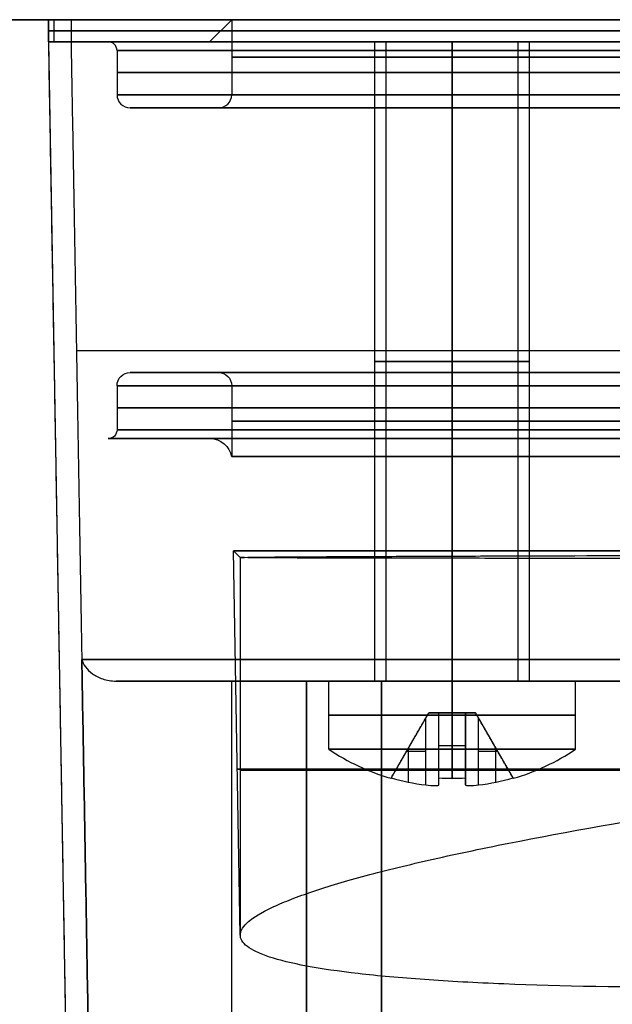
# Model space of a CAD drawing. Header units: millimetres. Extents: x -66 to 114, y 79 to 395.
# Tile 6 of 239: x -41 to -27, y 95 to 117. Entities that reach past the tile are written whole.
import ezdxf

# ---------------------------------------------------------------- set-up
doc = ezdxf.new("R2010")
doc.units = ezdxf.units.MM
doc.layers.add('Layer 01', color=18, linetype='Continuous', true_color=0x000000)

# ---------------------------------------------------------------- blocks, each defined once
blk = doc.blocks.new('Block 01')
at = {"layer": 'Layer 01'}
for p, q in [((-65.05, 116.973, -0.57), (-40.207, 116.973, -0.57)), ((-40.207, 116.973, -0.05), (-40.207, 116.473, -0.05)), ((-36.05, 116.973, -0.05), (-36.55, 116.473, -0.05)), ((-36.05, 116.973, -0.05), (-36.05, 115.273, -0.05)), ((-40.207, 116.723, -12.05), (-40.207, 116.723, 11.95)), ((-40.207, 116.473, -0.05), (-39.609, 82.232, -0.05)), ((-38.85, 116.473, -0.05), (-36.55, 116.473, -0.05)), ((-32.8, 116.473, 30.95), (-32.55, 116.473, 30.95)), ((-32.8, 101.973, 30.95), (-32.8, 116.473, 30.95)), ((-32.8, 116.473, -31.05), (-32.55, 116.473, -31.05)), ((-32.8, 101.973, -31.05), (-32.8, 116.473, -31.05)), ((-32.55, 101.973, 30.95), (-32.55, 116.473, 30.95)), ((-32.55, 101.973, -31.05), (-32.55, 116.473, -31.05)), ((-31.05, 116.473, 32.7), (-31.05, 116.473, 32.45)), ((-31.05, 116.473, 29.45), (-31.05, 116.473, 29.2)), ((-31.05, 116.473, -29.3), (-31.05, 116.473, -29.55)), ((-31.05, 116.473, -32.55), (-31.05, 116.473, -32.8)), ((-29.55, 101.973, 30.95), (-29.55, 116.473, 30.95)), ((-29.55, 116.473, 30.95), (-29.3, 116.473, 30.95)), ((-29.55, 101.973, -31.05), (-29.55, 116.473, -31.05)), ((-29.55, 116.473, -31.05), (-29.3, 116.473, -31.05)), ((-29.3, 101.973, 30.95), (-29.3, 116.473, 30.95)), ((-29.3, 101.973, -31.05), (-29.3, 116.473, -31.05)), ((-38.65, 116.273, -0.05), (-38.65, 115.273, -0.05)), ((-36.35, 114.973, -0.05), (-38.35, 114.973, -0.05)), ((-36.35, 108.973, -0.05), (-38.35, 108.973, -0.05)), ((-38.65, 108.673, -0.05), (-38.65, 107.673, -0.05)), ((-36.05, 108.673, -0.05), (-36.05, 107.065, -0.05)), ((-38.85, 107.473, -0.05), (-36.542, 107.473, -0.05)), ((-35.854, 96.21, -0.05), (-36.006, 104.929, -0.05)), ((-35.854, 104.777, -0.05), (-36.006, 104.929, -0.05)), ((-35.854, 104.777), (-35.854, 96.214)), ((-33.702, 101.973, 31.847), (-35.689, 101.973, 31.847)), ((-35.689, 101.973, -31.947), (-33.702, 101.973, -31.947)), ((-34.35, 101.973, 26.354), (-34.35, 82.465, 26.013)), ((-34.35, 82.465, -26.113), (-34.35, 101.973, -26.454)), ((-33.85, 100.431, -31.05), (-33.85, 101.973, -31.05)), ((-33.85, 100.431, 30.95), (-33.85, 101.973, 30.95)), ((-32.55, 101.973, 30.95), (-32.8, 101.973, 30.95)), ((-32.55, 101.973, -31.05), (-32.8, 101.973, -31.05)), ((-31.947, 101.973, 35.589), (-31.947, 101.973, 33.602)), ((-31.947, 101.973, 28.298), (-31.947, 101.973, 26.394)), ((-31.947, 101.973, -26.494), (-31.947, 101.973, -28.398)), ((-31.947, 101.973, -33.702), (-31.947, 101.973, -35.689)), ((-31.05, 101.973, 32.7), (-31.05, 101.973, 32.45)), ((-31.05, 101.973, 29.45), (-31.05, 101.973, 29.2)), ((-31.05, 101.973, -29.3), (-31.05, 101.973, -29.55)), ((-31.05, 101.973, -32.55), (-31.05, 101.973, -32.8)), ((-29.3, 101.973, 30.95), (-29.55, 101.973, 30.95)), ((-29.3, 101.973, -31.05), (-29.55, 101.973, -31.05)), ((-26.494, 101.973, 31.847), (-28.398, 101.973, 31.847)), ((-28.398, 101.973, -31.947), (-26.494, 101.973, -31.947)), ((-28.25, 100.431, 30.95), (-28.25, 101.973, 30.95)), ((-28.25, 100.431, -31.05), (-28.25, 101.973, -31.05)), ((-32.437, 99.769, 30.95), (-31.58, 101.253, 30.95)), ((-32.437, 99.769, -31.05), (-31.58, 101.253, -31.05)), ((-30.52, 101.253, 30.95), (-31.58, 101.253, 30.95)), ((-30.52, 101.253, -31.05), (-31.58, 101.253, -31.05)), ((-31.05, 101.253, 31.48), (-31.05, 101.253, 30.42)), ((-31.05, 101.253, -30.52), (-31.05, 101.253, -31.58)), ((-31.05, 101.253, 31.48), (-31.05, 99.769, 32.337)), ((-31.05, 99.769, 29.563), (-31.05, 101.253, 30.42)), ((-31.05, 101.253, -30.52), (-31.05, 99.769, -29.663)), ((-31.05, 99.769, -32.437), (-31.05, 101.253, -31.58)), ((-30.52, 101.253, 30.95), (-29.663, 99.769, 30.95)), ((-30.52, 101.253, -31.05), (-29.663, 99.769, -31.05)), ((-32.008, 100.511, 30.65), (-32.008, 100.511, 31.25)), ((-32.008, 100.511, -31.35), (-32.008, 100.511, -30.75)), ((-30.75, 100.507, 31.911), (-31.35, 100.507, 31.911)), ((-30.75, 100.507, 29.989), (-31.35, 100.507, 29.989)), ((-30.75, 100.507, -30.089), (-31.35, 100.507, -30.089)), ((-30.75, 100.507, -32.011), (-31.35, 100.507, -32.011)), ((-30.092, 100.511, 30.65), (-30.092, 100.511, 31.25)), ((-30.092, 100.511, -31.35), (-30.092, 100.511, -30.75)), ((-31.65, 100.375, 31.25), (-32.087, 100.375, 31.25)), ((-31.65, 100.375, 30.65), (-32.087, 100.375, 30.65)), ((-31.65, 100.375, -30.75), (-32.087, 100.375, -30.75)), ((-31.65, 100.375, -31.35), (-32.087, 100.375, -31.35)), ((-32.041, 99.682, 31.25), (-32.041, 100.455, 31.25)), ((-32.041, 99.682, 30.65), (-32.041, 100.455, 30.65)), ((-32.041, 99.682, -30.75), (-32.041, 100.455, -30.75)), ((-32.041, 99.682, -31.35), (-32.041, 100.455, -31.35)), ((-31.35, 99.682, 31.941), (-31.35, 100.455, 31.941)), ((-31.35, 99.682, 29.959), (-31.35, 100.455, 29.959)), ((-31.35, 99.682, -30.059), (-31.35, 100.455, -30.059)), ((-31.35, 99.682, -32.041), (-31.35, 100.455, -32.041)), ((-31.35, 100.375, 31.987), (-31.35, 100.375, 31.55)), ((-31.35, 100.375, 30.35), (-31.35, 100.375, 29.913)), ((-31.35, 100.375, -30.013), (-31.35, 100.375, -30.45)), ((-31.35, 100.375, -31.65), (-31.35, 100.375, -32.087)), ((-30.75, 99.682, 29.959), (-30.75, 100.455, 29.959)), ((-30.75, 99.682, 31.941), (-30.75, 100.455, 31.941)), ((-30.75, 99.682, -32.041), (-30.75, 100.455, -32.041)), ((-30.75, 99.682, -30.059), (-30.75, 100.455, -30.059)), ((-30.75, 100.375, 29.913), (-30.75, 100.375, 30.35)), ((-30.75, 100.375, 31.55), (-30.75, 100.375, 31.987)), ((-30.75, 100.375, -32.087), (-30.75, 100.375, -31.65)), ((-30.75, 100.375, -30.45), (-30.75, 100.375, -30.013)), ((-30.013, 100.375, 30.65), (-30.45, 100.375, 30.65)), ((-30.013, 100.375, 31.25), (-30.45, 100.375, 31.25)), ((-30.013, 100.375, -31.35), (-30.45, 100.375, -31.35)), ((-30.013, 100.375, -30.75), (-30.45, 100.375, -30.75)), ((-30.059, 99.682, 30.65), (-30.059, 100.455, 30.65)), ((-30.059, 99.682, 31.25), (-30.059, 100.455, 31.25)), ((-30.059, 99.682, -31.35), (-30.059, 100.455, -31.35)), ((-30.059, 99.682, -30.75), (-30.059, 100.455, -30.75)), ((-39.908, 99.352, -12.05), (-39.908, 99.352, 11.95))]:
    blk.add_line(p, q, dxfattribs=at)
at = {"layer": 'Layer 01', "extrusion": (3.85101e-15, 1, 1.12545e-23)}
blk.add_arc((38.469, -59.56, 116.973), 4, 274.4425, 360, dxfattribs=at)
at = {"layer": 'Layer 01', "extrusion": (-2.74758e-14, -1, -2.50297e-15)}
blk.add_arc((84.7, -12.05, -116.973), 124.907, 180, 185.20512, dxfattribs=at)
at = {"layer": 'Layer 01', "extrusion": (-9.58611e-16, -1, 8.73269e-17)}
blk.add_arc((-21.747, 21.647, -116.973), 18.019, 95.2051, 174.7949, dxfattribs=at)
at = {"layer": 'Layer 01', "extrusion": (-8.73269e-17, -1, -9.58611e-16)}
blk.add_arc((-21.747, -21.747, -116.973), 18.019, 185.2051, 264.7949, dxfattribs=at)
at = {"layer": 'Layer 01', "extrusion": (0, -1, 0)}
for centre, radius, start, end in [((-0.05, -0.05, -116.973), 36, 90, 270), ((84.7, 11.95, -116.473), 124.907, 174.79488, 180), ((84.7, -12.05, -116.473), 124.907, 180, 185.20512), ((-21.747, 21.647, -116.473), 18.019, 95.2051, 174.7949), ((-21.747, -21.747, -116.473), 18.019, 185.2051, 264.7949), ((-32.65, -32.65, -101.973), 6.196, 0, 90), ((-31.65, 31.55, -100.428), 0.3, 270, 0), ((-31.65, 30.35, -100.428), 0.3, 0, 90), ((-31.65, -30.45, -100.428), 0.3, 270, 0), ((-31.65, -31.65, -100.428), 0.3, 0, 90), ((-31.05, 30.95, -100.431), 2.8, 360, 90), ((-31.05, 30.95, -100.431), 2.8, 270, 0), ((-31.05, -31.05, -100.431), 2.8, 270, 0), ((-30.45, 30.35, -100.428), 0.3, 90, 180), ((-30.45, 31.55, -100.428), 0.3, 180, 270), ((-30.45, -31.65, -100.428), 0.3, 90, 180), ((-30.45, -30.45, -100.428), 0.3, 180, 270), ((0, 0, -99.951), 35.854, 122.5882, 270)]:
    blk.add_arc(centre, radius, start, end, dxfattribs=at)
at = {"layer": 'Layer 01', "extrusion": (0, 1, 0)}
for centre, radius, start, end in [((21.747, 21.647, 116.723), 18.019, 5.2051, 84.7949), ((21.747, -21.747, 116.723), 18.019, 275.2051, 354.7949), ((31.05, 30.95, 109.223), 1.75, 270, 90), ((31.05, -31.05, 109.223), 1.75, 270, 90), ((31.05, 30.95, 109.223), 1.5, 270, 90), ((31.05, -31.05, 109.223), 1.5, 270, 90), ((31.05, 30.95, 109.223), 1.75, 90, 270), ((31.05, 30.95, 109.223), 1.5, 90, 270), ((31.05, -31.05, 109.223), 1.75, 90, 270), ((31.05, -31.05, 109.223), 1.5, 90, 270), ((21.747, 21.647, 101.973), 17.275, 11.6168, 45), ((21.747, -21.747, 101.973), 17.275, 315, 348.3832), ((31.05, -31.05, 101.202), 2.8, 270, 90), ((31.05, 30.95, 101.202), 2.8, 270, 90), ((31.05, 30.95, 101.202), 2.8, 90, 270), ((31.05, -31.05, 101.202), 2.8, 90, 270), ((31.05, -31.05, 100.431), 2.8, 360, 90), ((31.05, 30.95, 100.431), 2.8, 360, 90), ((31.05, 30.95, 100.431), 2.8, 270, 0)]:
    blk.add_arc(centre, radius, start, end, dxfattribs=at)
at = {"layer": 'Layer 01', "extrusion": (-2.78858e-16, 1, -1.8313e-16)}
blk.add_arc((0.05, -0.05, 116.473), 38.8, 270, 90, dxfattribs=at)
at = {"layer": 'Layer 01'}
for centre, radius, start, end in [((-38.85, 116.273, -0.05), 0.2, 0, 90), ((-38.35, 115.273, -0.05), 0.3, 180, 270), ((-36.35, 115.273, -0.05), 0.3, 270, 0), ((-31.05, 104.573, -31.05), 5, 235.9442, 253.8979), ((-31.05, 104.573, 30.95), 5, 235.9442, 253.8979), ((-31.05, 104.573, -31.05), 5, 286.1021, 304.0558), ((-31.05, 104.573, 30.95), 5, 286.1021, 304.0558), ((-31.05, 104.573, -31.05), 5, 286.1021, 304.0558), ((-31.05, 104.573, 30.95), 5, 286.1021, 304.0558), ((-31.05, 104.573, -30.75), 4.991, 253.9235, 263.0954), ((-31.05, 104.573, 31.25), 4.991, 253.9235, 263.0954), ((-31.05, 104.573, 30.65), 4.991, 253.9235, 263.0954), ((-31.05, 104.573, -31.35), 4.991, 253.9235, 263.0954), ((-31.05, 104.573, -30.75), 4.991, 276.9046, 286.0765), ((-31.05, 104.573, 31.25), 4.991, 276.9046, 286.0765), ((-31.05, 104.573, 30.65), 4.991, 276.9046, 286.0765), ((-31.05, 104.573, -31.35), 4.991, 276.9046, 286.0765)]:
    blk.add_arc(centre, radius, start, end, dxfattribs=at)
at = {"layer": 'Layer 01', "extrusion": (0, 1, -1.94669e-16)}
blk.add_arc((0.05, -0.05, 116.473), 36.5, 270, 90, dxfattribs=at)
at = {"layer": 'Layer 01', "extrusion": (2.78858e-16, -1, -4.06024e-15)}
blk.add_arc((-31.05, -31.05, -116.473), 1.75, 90, 270, dxfattribs=at)
at = {"layer": 'Layer 01', "extrusion": (2.78858e-16, -1, 0)}
for start, end in [(90, 270), (270, 90)]:
    blk.add_arc((-31.05, 30.95, -116.473), 1.75, start, end, dxfattribs=at)
at = {"layer": 'Layer 01', "extrusion": (1.06392e-29, -1, -4.73695e-15)}
for centre in [(-31.05, 30.95, -116.473), (-31.05, -31.05, -116.473)]:
    blk.add_arc(centre, 1.5, 90, 270, dxfattribs=at)
at = {"layer": 'Layer 01', "extrusion": (0, 1, 4.73695e-15)}
for centre in [(31.05, 30.95, 116.473), (31.05, -31.05, 116.473)]:
    blk.add_arc(centre, 1.5, 90, 270, dxfattribs=at)
at = {"layer": 'Layer 01', "extrusion": (2.78858e-16, -1, 4.06024e-15)}
blk.add_arc((-31.05, -31.05, -116.473), 1.75, 270, 90, dxfattribs=at)
at = {"layer": 'Layer 01', "extrusion": (2.78858e-16, -1, 3.68157e-16)}
for centre in [(-0.05, -0.05, -116.273), (-0.05, -0.05, -115.273)]:
    blk.add_arc(centre, 38.6, 90, 270, dxfattribs=at)
at = {"layer": 'Layer 01', "extrusion": (2.77556e-16, -1, 3.88578e-16)}
for centre in [(-0.05, -0.05, -116.123), (-0.05, -0.05, -107.869)]:
    blk.add_arc(centre, 36, 90, 270, dxfattribs=at)
at = {"layer": 'Layer 01', "extrusion": (2.77556e-16, -1, 3.60822e-16)}
for centre in [(-0.05, -0.05, -115.773), (-0.05, -0.05, -108.173)]:
    blk.add_arc(centre, 38.6, 90, 270, dxfattribs=at)
at = {"layer": 'Layer 01', "extrusion": (-2.78858e-16, 1, -3.94746e-16)}
blk.add_arc((0.05, -0.05, 115.273), 36, 270, 90, dxfattribs=at)
at = {"layer": 'Layer 01', "extrusion": (2.77556e-16, -1, 4.57967e-16)}
for centre, radius in [((-0.05, -0.05, -115.273), 36), ((-0.05, -0.05, -114.973), 38.3)]:
    blk.add_arc(centre, radius, 90, 270, dxfattribs=at)
at = {"layer": 'Layer 01', "extrusion": (2.78858e-16, -1, 3.71041e-16)}
for centre in [(-0.05, -0.05, -114.973), (-0.05, -0.05, -108.973)]:
    blk.add_arc(centre, 38.3, 90, 270, dxfattribs=at)
at = {"layer": 'Layer 01', "extrusion": (2.78858e-16, -1, 3.91484e-16)}
for centre in [(-0.05, -0.05, -114.973), (-0.05, -0.05, -108.973)]:
    blk.add_arc(centre, 36.3, 90, 270, dxfattribs=at)
at = {"layer": 'Layer 01', "extrusion": (-2.11336e-16, 1, -6.34009e-16)}
blk.add_arc((21.747, 21.647, 109.469), 17.897, 5.2051, 84.7949, dxfattribs=at)
at = {"layer": 'Layer 01', "extrusion": (-4.59241e-16, -4.56665e-16, -1)}
blk.add_arc((38.35, 108.673, 0.05), 0.3, 0, 90, dxfattribs=at)
at = {"layer": 'Layer 01', "extrusion": (-2.77556e-16, 1, -4.57967e-16)}
for centre, radius in [((0.05, -0.05, 108.973), 38.3), ((0.05, -0.05, 108.673), 36), ((0.05, -0.05, 107.473), 38.8)]:
    blk.add_arc(centre, radius, 270, 90, dxfattribs=at)
at = {"layer": 'Layer 01', "extrusion": (-4.59157e-16, -4.56665e-16, -1)}
blk.add_arc((36.35, 108.673, 0.05), 0.3, 90, 180, dxfattribs=at)
at = {"layer": 'Layer 01', "extrusion": (-2.78858e-16, 1, -3.68157e-16)}
for centre in [(0.05, -0.05, 108.673), (0.05, -0.05, 107.673)]:
    blk.add_arc(centre, 38.6, 270, 90, dxfattribs=at)
at = {"layer": 'Layer 01', "extrusion": (2.78858e-16, -1, 3.94746e-16)}
blk.add_arc((-0.05, -0.05, -108.673), 36, 90, 270, dxfattribs=at)
at = {"layer": 'Layer 01', "extrusion": (-4.59222e-16, -4.56665e-16, -1)}
blk.add_arc((38.85, 107.673, 0.05), 0.2, 180, 270, dxfattribs=at)
at = {"layer": 'Layer 01', "extrusion": (2.78858e-16, -1, 3.66259e-16)}
blk.add_arc((-0.05, -0.05, -107.473), 38.8, 90, 270, dxfattribs=at)
at = {"layer": 'Layer 01', "extrusion": (-2.78858e-16, 1, -3.89429e-16)}
blk.add_arc((0.05, -0.05, 107.473), 36.492, 270, 90, dxfattribs=at)
at = {"layer": 'Layer 01', "extrusion": (-4.59243e-16, -4.59269e-16, -1)}
blk.add_arc((36.542, 106.973, 0.05), 0.5, 90, 169.4346, dxfattribs=at)
at = {"layer": 'Layer 01', "extrusion": (-2.78858e-16, 1, 1.28326e-31)}
blk.add_arc((0.05, -0.05, 107.065), 36, 270, 90, dxfattribs=at)
at = {"layer": 'Layer 01', "extrusion": (2.78858e-16, -1, -9.83472e-32)}
blk.add_arc((-0.05, -0.05, -104.929), 35.956, 90, 270, dxfattribs=at)
at = {"layer": 'Layer 01', "extrusion": (8.56594e-17, -1, 7.97611e-16)}
blk.add_arc((-21.747, 21.647, -102.465), 17.775, 95.2051, 174.7949, dxfattribs=at)
at = {"layer": 'Layer 01', "extrusion": (3.49312e-16, -1, 1.23258e-15)}
blk.add_arc((-21.747, -21.747, -102.465), 17.775, 185.2051, 264.7949, dxfattribs=at)
at = {"layer": 'Layer 01', "extrusion": (-7.70981e-16, 1, -2.86182e-16)}
blk.add_arc((21.747, 21.647, 101.973), 17.275, 11.6168, 78.3832, dxfattribs=at)
at = {"layer": 'Layer 01', "extrusion": (-1.78225e-16, -1, 3.79837e-16)}
blk.add_arc((-36.05, 22.95, -101.973), 3.404, 90, 140.2733, dxfattribs=at)
at = {"layer": 'Layer 01', "extrusion": (-1.11809e-16, -1, -1.18067e-14)}
blk.add_arc((-36.05, -23.05, -101.973), 3.404, 219.7267, 270, dxfattribs=at)
at = {"layer": 'Layer 01', "extrusion": (2.58274e-15, 1, 4.68412e-16)}
blk.add_arc((21.747, -21.747, 101.973), 17.275, 281.6168, 348.3832, dxfattribs=at)
at = {"layer": 'Layer 01', "extrusion": (2.78858e-16, -1, -2.53765e-15)}
blk.add_arc((-31.05, -31.05, -101.973), 2.8, 90, 270, dxfattribs=at)
at = {"layer": 'Layer 01', "extrusion": (2.78858e-16, -1, -1.76911e-31)}
blk.add_arc((-31.05, 30.95, -101.973), 2.8, 90, 270, dxfattribs=at)
at = {"layer": 'Layer 01', "extrusion": (-2.78858e-16, 1, 0)}
for start, end in [(270, 90), (90, 270)]:
    blk.add_arc((31.05, 30.95, 101.973), 1.75, start, end, dxfattribs=at)
at = {"layer": 'Layer 01', "extrusion": (-2.78858e-16, 1, -4.06024e-15)}
blk.add_arc((31.05, -31.05, 101.973), 1.75, 270, 90, dxfattribs=at)
at = {"layer": 'Layer 01', "extrusion": (2.29355e-15, -1, -1.33815e-29)}
blk.add_arc((-32.65, 32.55, -101.973), 6.196, 270, 360, dxfattribs=at)
at = {"layer": 'Layer 01', "extrusion": (-2.78858e-16, 1, -3.30234e-31)}
blk.add_arc((31.05, 30.95, 101.973), 1.5, 270, 90, dxfattribs=at)
at = {"layer": 'Layer 01', "extrusion": (-2.78858e-16, 1, -4.73695e-15)}
blk.add_arc((31.05, -31.05, 101.973), 1.5, 270, 90, dxfattribs=at)
at = {"layer": 'Layer 01', "extrusion": (2.78858e-16, -1, 1.76911e-31)}
blk.add_arc((-31.05, 30.95, -101.973), 2.8, 270, 90, dxfattribs=at)
at = {"layer": 'Layer 01', "extrusion": (2.78858e-16, -1, 2.53765e-15)}
blk.add_arc((-31.05, -31.05, -101.973), 2.8, 270, 90, dxfattribs=at)
at = {"layer": 'Layer 01', "extrusion": (-2.78858e-16, 1, 3.30234e-31)}
blk.add_arc((31.05, 30.95, 101.973), 1.5, 90, 270, dxfattribs=at)
at = {"layer": 'Layer 01', "extrusion": (-2.78858e-16, 1, 4.06024e-15)}
blk.add_arc((31.05, -31.05, 101.973), 1.75, 90, 270, dxfattribs=at)
at = {"layer": 'Layer 01', "extrusion": (-2.78858e-16, 1, 4.73695e-15)}
blk.add_arc((31.05, -31.05, 101.973), 1.5, 90, 270, dxfattribs=at)
at = {"layer": 'Layer 01', "extrusion": (8.41421e-14, -1, -2.00666e-14)}
blk.add_arc((-31.65, 31.55, -101.253), 0.3, 283.4833, 346.5167, dxfattribs=at)
at = {"layer": 'Layer 01', "extrusion": (2.04308e-14, -1, 8.45064e-14)}
blk.add_arc((-31.65, 30.35, -101.253), 0.3, 13.4833, 76.5167, dxfattribs=at)
at = {"layer": 'Layer 01', "extrusion": (3.13786e-16, -1, -3.13786e-16)}
blk.add_arc((-31.65, -30.45, -101.253), 0.3, 283.4833, 346.5167, dxfattribs=at)
at = {"layer": 'Layer 01', "extrusion": (-1.00662e-16, -1, -1.00662e-16)}
blk.add_arc((-31.65, -31.65, -101.253), 0.3, 13.4833, 76.5167, dxfattribs=at)
at = {"layer": 'Layer 01', "extrusion": (-8.49763e-14, -1, 2.09008e-14)}
blk.add_arc((-30.45, 30.35, -101.253), 0.3, 103.4833, 166.5167, dxfattribs=at)
at = {"layer": 'Layer 01', "extrusion": (-1.99869e-14, -1, -8.40624e-14)}
blk.add_arc((-30.45, 31.55, -101.253), 0.3, 193.4833, 256.5167, dxfattribs=at)
at = {"layer": 'Layer 01', "extrusion": (-6.91966e-16, -1, 6.91966e-16)}
blk.add_arc((-30.45, -31.65, -101.253), 0.3, 103.4833, 166.5167, dxfattribs=at)
at = {"layer": 'Layer 01', "extrusion": (2.21982e-16, -1, 2.21982e-16)}
blk.add_arc((-30.45, -30.45, -101.253), 0.3, 193.4833, 256.5167, dxfattribs=at)
at = {"layer": 'Layer 01', "extrusion": (-2.15009e-30, 1, -2.15009e-30)}
blk.add_arc((31.05, -31.05, 100.431), 2.8, 270, 0, dxfattribs=at)
at = {"layer": 'Layer 01', "extrusion": (2.78858e-16, -1, 2.78858e-16)}
blk.add_arc((-31.05, -31.05, -100.431), 2.8, 360, 90, dxfattribs=at)
at = {"layer": 'Layer 01', "extrusion": (-1, -3.18628e-31, -4.59192e-16)}
for centre, start, end in [((-104.573, -31.05, 31.05), 16.1021, 34.0558), ((-104.573, 30.95, 31.05), 16.1021, 34.0558), ((-104.573, 30.95, 31.05), 325.9442, 343.8979), ((-104.573, -31.05, 31.05), 325.9442, 343.8979)]:
    blk.add_arc(centre, 5, start, end, dxfattribs=at)
at = {"layer": 'Layer 01', "extrusion": (-2.79051e-16, 1, -4.59441e-16)}
blk.add_arc((0.05, -0.05, 99.977), 35.869, 270, 57.8998, dxfattribs=at)
at = {"layer": 'Layer 01', "extrusion": (-0.866025, 0.5, -7.73405e-15)}
blk.add_arc((-75.038, 30.95, 77.976), 4.854, 360, 3.5437, dxfattribs=at)
at = {"layer": 'Layer 01', "extrusion": (0.866025, -0.5, -7.93265e-15)}
blk.add_arc((75.038, 30.95, -77.976), 4.854, 180, 183.5437, dxfattribs=at)
at = {"layer": 'Layer 01', "extrusion": (-0.866025, 0.5, 1.13283e-13)}
blk.add_arc((-75.038, -31.05, 77.976), 4.854, 360, 3.5437, dxfattribs=at)
at = {"layer": 'Layer 01', "extrusion": (0.866025, -0.5, 7.40284e-14)}
blk.add_arc((75.038, -31.05, -77.976), 4.854, 180, 183.5437, dxfattribs=at)
at = {"layer": 'Layer 01', "extrusion": (0, 0.5, 0.866025)}
blk.add_arc((31.05, -75.088, 77.889), 4.854, 86.4563, 93.5437, dxfattribs=at)
at = {"layer": 'Layer 01', "extrusion": (-1, -1.04361e-13, 2.12146e-14)}
blk.add_arc((-104.573, 30.95, 31.35), 4.991, 6.9046, 16.0765, dxfattribs=at)
at = {"layer": 'Layer 01', "extrusion": (1, -4.93224e-15, -1.00263e-15)}
for centre in [(104.573, 30.95, -31.35), (104.573, -31.05, -31.35)]:
    blk.add_arc(centre, 4.991, 186.9046, 196.0765, dxfattribs=at)
at = {"layer": 'Layer 01', "extrusion": (5.1279e-15, -0.5, 0.866025)}
blk.add_arc((-31.05, 106.038, -24.282), 4.854, 266.4563, 273.5437, dxfattribs=at)
at = {"layer": 'Layer 01', "extrusion": (-6.71448e-15, 0.5, 0.866025)}
blk.add_arc((31.05, -106.088, 24.196), 4.854, 86.4563, 93.5437, dxfattribs=at)
at = {"layer": 'Layer 01', "extrusion": (-1, -9.30937e-14, 1.89242e-14)}
blk.add_arc((-104.573, -31.05, 31.35), 4.991, 6.9046, 16.0765, dxfattribs=at)
at = {"layer": 'Layer 01', "extrusion": (1.18424e-14, -0.5, 0.866025)}
blk.add_arc((-31.05, 75.038, -77.976), 4.854, 266.4563, 273.5437, dxfattribs=at)
at = {"layer": 'Layer 01', "extrusion": (-1, 6.12688e-14, 7.9123e-15)}
for centre in [(-104.573, 30.95, 30.75), (-104.573, -31.05, 30.75)]:
    blk.add_arc(centre, 4.991, 343.9235, 353.0954, dxfattribs=at)
at = {"layer": 'Layer 01', "extrusion": (1, -5.60588e-14, 6.8532e-15)}
blk.add_arc((104.573, 30.95, -30.75), 4.991, 163.9235, 173.0954, dxfattribs=at)
at = {"layer": 'Layer 01', "extrusion": (1, -6.7184e-14, 9.11474e-15)}
blk.add_arc((104.573, -31.05, -30.75), 4.991, 163.9235, 173.0954, dxfattribs=at)
at = {"layer": 'Layer 01', "extrusion": (-0.866025, -0.5, 5.27907e-14)}
blk.add_arc((-106.088, 30.95, -24.196), 4.854, 356.4563, 0, dxfattribs=at)
at = {"layer": 'Layer 01', "extrusion": (0.866025, 0.5, 4.66374e-14)}
blk.add_arc((106.088, 30.95, 24.196), 4.854, 176.4563, 180, dxfattribs=at)
at = {"layer": 'Layer 01', "extrusion": (-0.866025, -0.5, 3.1549e-14)}
blk.add_arc((-106.088, -31.05, -24.196), 4.854, 356.4563, 0, dxfattribs=at)
at = {"layer": 'Layer 01', "extrusion": (0.866025, 0.5, 4.60195e-14)}
blk.add_arc((106.088, -31.05, 24.196), 4.854, 176.4563, 180, dxfattribs=at)
at = {"layer": 'Layer 01'}
for points in [[(-40.207, 116.973, 11.95), (-40.207, 116.723, 11.95), (-40.207, 116.473, 11.95)], [(-40.207, 116.973, -12.05), (-40.207, 116.973, -0.05), (-40.207, 116.973, 11.95)], [(-40.207, 116.473, -12.05), (-40.207, 116.723, -12.05), (-40.207, 116.973, -12.05)], [(-40.078, 116.473, 17.622), (-40.078, 116.723, 17.622), (-40.078, 116.973, 17.622)], [(-40.078, 116.473, -17.722), (-40.078, 116.723, -17.722), (-40.078, 116.973, -17.722)], [(-39.692, 116.973, 23.282), (-39.692, 116.723, 23.282), (-39.692, 116.473, 23.282)], [(-39.692, 116.973, -23.382), (-39.692, 116.723, -23.382), (-39.692, 116.473, -23.382)], [(-30.55, 116.973, 60.242), (-30.55, 116.973, 59.661), (-30.55, 116.973, 59.08)], [(-40.207, 116.473, 11.95), (-39.908, 99.352, 11.95), (-39.609, 82.232, 11.95)], [(-40.207, 116.473, -12.05), (-39.908, 99.352, -12.05), (-39.609, 82.232, -12.05)], [(-40.207, 116.473, 11.95), (-40.207, 116.473, -0.05), (-40.207, 116.473, -12.05)], [(-39.692, 116.473, 23.282), (-39.57, 109.469, 23.271), (-39.448, 102.465, 23.26)], [(-39.692, 116.473, -23.382), (-39.57, 109.469, -23.371), (-39.448, 102.465, -23.36)], [(-31.05, 116.473, 32.7), (-31.05, 109.223, 32.7), (-31.05, 101.973, 32.7)], [(-31.05, 101.973, 29.2), (-31.05, 109.223, 29.2), (-31.05, 116.473, 29.2)], [(-31.05, 101.973, 32.45), (-31.05, 109.223, 32.45), (-31.05, 116.473, 32.45)], [(-31.05, 116.473, 29.45), (-31.05, 109.223, 29.45), (-31.05, 101.973, 29.45)], [(-31.05, 116.473, -29.3), (-31.05, 109.223, -29.3), (-31.05, 101.973, -29.3)], [(-31.05, 101.973, -32.8), (-31.05, 109.223, -32.8), (-31.05, 116.473, -32.8)], [(-31.05, 101.973, -29.55), (-31.05, 109.223, -29.55), (-31.05, 116.473, -29.55)], [(-31.05, 116.473, -32.55), (-31.05, 109.223, -32.55), (-31.05, 101.973, -32.55)], [(-39.448, 102.465, 23.26), (-39.275, 92.465, 23.244), (-39.101, 82.465, 23.228)], [(-39.101, 82.465, -23.328), (-39.275, 92.465, -23.344), (-39.448, 102.465, -23.36)], [(-32.65, 101.973, 26.354), (-34.35, 101.973, 26.354), (-36.05, 101.973, 26.354)], [(-36.05, 82.465, -26.113), (-36.05, 92.219, -26.284), (-36.05, 101.973, -26.454)], [(-36.05, 101.973, -26.454), (-34.35, 101.973, -26.454), (-32.65, 101.973, -26.454)], [(-36.05, 82.465, 26.013), (-36.05, 92.219, 26.184), (-36.05, 101.973, 26.354)], [(-32.65, 82.465, 26.013), (-32.65, 92.219, 26.184), (-32.65, 101.973, 26.354)], [(-32.65, 101.973, -26.454), (-32.65, 92.219, -26.284), (-32.65, 82.465, -26.113)], [(-31.05, 100.431, -28.25), (-31.05, 101.202, -28.25), (-31.05, 101.973, -28.25)], [(-31.05, 101.973, -33.85), (-31.05, 101.202, -33.85), (-31.05, 100.431, -33.85)], [(-31.05, 100.431, 33.75), (-31.05, 101.202, 33.75), (-31.05, 101.973, 33.75)], [(-31.05, 101.973, 28.15), (-31.05, 101.202, 28.15), (-31.05, 100.431, 28.15)], [(-31.58, 101.253, 30.642), (-31.58, 101.253, 30.95), (-31.58, 101.253, 31.258)], [(-31.58, 101.253, -31.358), (-31.58, 101.253, -31.05), (-31.58, 101.253, -30.742)], [(-31.358, 101.253, 31.48), (-31.05, 101.253, 31.48), (-30.742, 101.253, 31.48)], [(-30.742, 101.253, 30.42), (-31.05, 101.253, 30.42), (-31.358, 101.253, 30.42)], [(-31.358, 101.253, -30.52), (-31.05, 101.253, -30.52), (-30.742, 101.253, -30.52)], [(-30.742, 101.253, -31.58), (-31.05, 101.253, -31.58), (-31.358, 101.253, -31.58)], [(-30.52, 101.253, 31.258), (-30.52, 101.253, 30.95), (-30.52, 101.253, 30.642)], [(-30.52, 101.253, -30.742), (-30.52, 101.253, -31.05), (-30.52, 101.253, -31.358)], [(-32.432, 99.778, 30.65), (-32.041, 100.455, 30.65), (-31.65, 101.132, 30.65)], [(-32.432, 99.778, 31.25), (-32.041, 100.455, 31.25), (-31.65, 101.132, 31.25)], [(-32.432, 99.778, -31.35), (-32.041, 100.455, -31.35), (-31.65, 101.132, -31.35)], [(-32.432, 99.778, -30.75), (-32.041, 100.455, -30.75), (-31.65, 101.132, -30.75)], [(-31.65, 99.619, 31.25), (-31.65, 100.375, 31.25), (-31.65, 101.132, 31.25)], [(-31.65, 99.619, 30.65), (-31.65, 100.375, 30.65), (-31.65, 101.132, 30.65)], [(-31.65, 99.619, -30.75), (-31.65, 100.375, -30.75), (-31.65, 101.132, -30.75)], [(-31.65, 99.619, -31.35), (-31.65, 100.375, -31.35), (-31.65, 101.132, -31.35)], [(-31.35, 99.778, 32.332), (-31.35, 100.455, 31.941), (-31.35, 101.132, 31.55)], [(-31.35, 99.619, 31.55), (-31.35, 100.375, 31.55), (-31.35, 101.132, 31.55)], [(-31.35, 99.619, 30.35), (-31.35, 100.375, 30.35), (-31.35, 101.132, 30.35)], [(-31.35, 99.778, 29.568), (-31.35, 100.455, 29.959), (-31.35, 101.132, 30.35)], [(-31.35, 99.778, -29.668), (-31.35, 100.455, -30.059), (-31.35, 101.132, -30.45)], [(-31.35, 99.619, -30.45), (-31.35, 100.375, -30.45), (-31.35, 101.132, -30.45)], [(-31.35, 99.619, -31.65), (-31.35, 100.375, -31.65), (-31.35, 101.132, -31.65)], [(-31.35, 99.778, -32.432), (-31.35, 100.455, -32.041), (-31.35, 101.132, -31.65)], [(-30.75, 101.132, 31.55), (-30.75, 100.455, 31.941), (-30.75, 99.778, 32.332)], [(-30.75, 99.778, 29.568), (-30.75, 100.455, 29.959), (-30.75, 101.132, 30.35)], [(-30.75, 99.619, 30.35), (-30.75, 100.375, 30.35), (-30.75, 101.132, 30.35)], [(-30.75, 99.619, 31.55), (-30.75, 100.375, 31.55), (-30.75, 101.132, 31.55)], [(-30.75, 101.132, -30.45), (-30.75, 100.455, -30.059), (-30.75, 99.778, -29.668)], [(-30.75, 99.778, -32.432), (-30.75, 100.455, -32.041), (-30.75, 101.132, -31.65)], [(-30.75, 99.619, -31.65), (-30.75, 100.375, -31.65), (-30.75, 101.132, -31.65)], [(-30.75, 99.619, -30.45), (-30.75, 100.375, -30.45), (-30.75, 101.132, -30.45)], [(-30.45, 99.619, 30.65), (-30.45, 100.375, 30.65), (-30.45, 101.132, 30.65)], [(-29.668, 99.778, 31.25), (-30.059, 100.455, 31.25), (-30.45, 101.132, 31.25)], [(-29.668, 99.778, 30.65), (-30.059, 100.455, 30.65), (-30.45, 101.132, 30.65)], [(-30.45, 99.619, 31.25), (-30.45, 100.375, 31.25), (-30.45, 101.132, 31.25)], [(-30.45, 99.619, -31.35), (-30.45, 100.375, -31.35), (-30.45, 101.132, -31.35)], [(-29.668, 99.778, -30.75), (-30.059, 100.455, -30.75), (-30.45, 101.132, -30.75)], [(-29.668, 99.778, -31.35), (-30.059, 100.455, -31.35), (-30.45, 101.132, -31.35)], [(-30.45, 99.619, -30.75), (-30.45, 100.375, -30.75), (-30.45, 101.132, -30.75)]]:
    blk.add_open_spline(points, degree=2, dxfattribs=at)
at = {"layer": 'Layer 01', "extrusion": (-2.75896e-14, -1, -3.45279e-29)}
blk.add_rational_spline([(-40.207, 116.723, 11.95), (-40.207, 116.723, 17.628), (-39.692, 116.723, 23.282)], [0.999998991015, 0.998967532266, 0.999998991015], degree=2, dxfattribs=at)
at = {"layer": 'Layer 01', "extrusion": (-5.50654e-14, -1, -2.50297e-15)}
blk.add_rational_spline([(-39.692, 116.723, -23.382), (-40.207, 116.723, -17.728), (-40.207, 116.723, -12.05)], [0.999998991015, 0.998967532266, 0.999998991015], degree=2, dxfattribs=at)
at = {"layer": 'Layer 01'}
for points, knots in [([(-0.05, 104.777, -35.854), (-2.383, 104.774, -35.85), (-4.71, 104.771, -35.622), (-9.349, 104.766, -34.694), (-11.584, 104.763, -34.011), (-14.817, 104.761, -32.67), (-15.874, 104.76, -32.17), (-17.947, 104.759, -31.061), (-18.965, 104.758, -30.45), (-21.897, 104.757, -28.487), (-23.712, 104.756, -26.996), (-27.053, 104.756, -23.647), (-28.535, 104.757, -21.834), (-30.484, 104.758, -18.91), (-31.088, 104.759, -17.901), (-32.2, 104.76, -15.813), (-32.7, 104.761, -14.75), (-34.037, 104.763, -11.508), (-34.713, 104.766, -9.275), (-35.398, 104.769, -5.817), (-35.571, 104.771, -4.643), (-35.799, 104.774, -2.306), (-35.854, 104.775, -1.139), (-35.853, 104.779, 1.193), (-35.795, 104.78, 2.359), (-35.623, 104.783, 4.105), (-35.551, 104.784, 4.687), (-35.378, 104.786, 5.85), (-35.277, 104.787, 6.433), (-34.699, 104.792, 9.328), (-34.018, 104.796, 11.562), (-32.679, 104.802, 14.796), (-32.179, 104.804, 15.855), (-31.347, 104.808, 17.412), (-31.055, 104.809, 17.927), (-30.449, 104.811, 18.939), (-30.134, 104.812, 19.436), (-28.506, 104.818, 21.872), (-27.027, 104.822, 23.675), (-24.958, 104.828, 25.747), (-24.534, 104.829, 26.152), (-23.661, 104.832, 26.944), (-23.213, 104.833, 27.331), (-21.847, 104.836, 28.453), (-20.906, 104.838, 29.151), (-17.995, 104.845, 31.098), (-15.938, 104.85, 32.203), (-13.217, 104.855, 33.334), (-12.664, 104.856, 33.548), (-11.555, 104.858, 33.946), (-10.998, 104.859, 34.13), (-9.318, 104.862, 34.641), (-8.186, 104.864, 34.926), (-5.899, 104.868, 35.384), (-4.745, 104.87, 35.558), (-2.995, 104.873, 35.733), (-2.409, 104.874, 35.777), (-1.23, 104.875, 35.837), (-0.638, 104.876, 35.853), (-0.05, 104.877, 35.854)], [0, 0, 0, 0, 7.040323, 7.040323, 14.080647, 14.080647, 17.600808, 17.600808, 21.12097, 21.12097, 28.161293, 28.161293, 35.201616, 35.201616, 38.721778, 38.721778, 42.24194, 42.24194, 49.282263, 49.282263, 52.802425, 52.802425, 56.322586, 56.322586, 59.842748, 59.842748, 61.602829, 61.602829, 63.36291, 63.36291, 70.403233, 70.403233, 73.923395, 73.923395, 75.683475, 75.683475, 77.443556, 77.443556, 84.48388, 84.48388, 86.24396, 86.24396, 88.004041, 88.004041, 91.524203, 91.524203, 98.564526, 98.564526, 100.324607, 100.324607, 102.084688, 102.084688, 105.604849, 105.604849, 109.125011, 109.125011, 110.885092, 110.885092, 112.645173, 112.645173, 112.645173, 112.645173]), ([(-39.448, 102.465, 23.26), (-39.432, 102.407, 23.425), (-39.404, 102.349, 23.593), (-39.323, 102.24, 23.918), (-39.27, 102.188, 24.077), (-39.141, 102.096, 24.391), (-39.063, 102.054, 24.547), (-38.883, 101.993, 24.845), (-38.782, 101.973, 24.988), (-38.668, 101.973, 25.126)], [-2.122945, -2.122945, -2.122945, -2.122945, -1.592209, -1.592209, -1.061473, -1.061473, -0.530736, -0.530736, 0, 0, 0, 0]), ([(-39.448, 102.465, -23.36), (-39.416, 102.349, -23.694), (-39.335, 102.235, -24.02), (-39.141, 102.096, -24.491), (-39.063, 102.054, -24.647), (-38.883, 101.993, -24.945), (-38.782, 101.973, -25.088), (-38.668, 101.973, -25.226)], [0, 0, 0, 0, 1.062895, 1.062895, 1.594343, 1.594343, 2.12579, 2.12579, 2.12579, 2.12579]), ([(-0.05, 96.21, -35.854), (-2.388, 96.023, -35.85), (-4.711, 95.855, -35.621), (-7.598, 95.67, -35.044), (-8.175, 95.635, -34.914), (-9.323, 95.566, -34.625), (-9.891, 95.533, -34.467), (-11.578, 95.439, -33.953), (-12.679, 95.383, -33.557), (-14.838, 95.282, -32.66), (-15.896, 95.237, -32.159), (-17.447, 95.18, -31.328), (-17.959, 95.162, -31.037), (-18.971, 95.13, -30.429), (-19.472, 95.115, -30.111), (-21.933, 95.05, -28.461), (-23.756, 95.024, -26.959), (-27.102, 95.026, -23.593), (-28.581, 95.053, -21.773), (-30.523, 95.132, -18.847), (-31.123, 95.165, -17.839), (-31.952, 95.223, -16.276), (-32.217, 95.245, -15.745), (-32.719, 95.29, -14.673), (-32.956, 95.315, -14.133), (-34.07, 95.443, -11.412), (-34.74, 95.569, -9.173), (-35.301, 95.754, -6.296), (-35.4, 95.793, -5.716), (-35.569, 95.872, -4.55), (-35.639, 95.914, -3.961), (-35.806, 96.042, -2.198), (-35.858, 96.131, -1.027), (-35.844, 96.413, 2.477), (-35.609, 96.617, 4.799), (-35.025, 96.895, 7.685), (-34.894, 96.951, 8.262), (-34.604, 97.066, 9.402), (-34.446, 97.123, 9.966), (-33.931, 97.299, 11.643), (-33.138, 97.537, 13.835), (-32.137, 97.786, 15.939), (-31.307, 97.976, 17.485), (-31.017, 98.039, 17.994), (-30.409, 98.169, 19.002), (-30.092, 98.234, 19.501), (-28.457, 98.559, 21.937), (-26.976, 98.821, 23.732), (-24.503, 99.216, 26.2), (-23.636, 99.348, 26.985), (-22.27, 99.546, 28.104), (-21.805, 99.612, 28.467), (-20.862, 99.743, 29.165), (-20.384, 99.808, 29.501), (-17.957, 100.132, 31.12), (-15.906, 100.383, 32.218), (-13.202, 100.688, 33.34), (-12.654, 100.749, 33.551), (-11.545, 100.869, 33.949), (-10.984, 100.929, 34.135), (-9.299, 101.104, 34.647), (-8.166, 101.217, 34.931), (-4.738, 101.546, 35.616), (-2.414, 101.75, 35.85), (-0.05, 101.939, 35.854)], [0, 0, 0, 0, 7.062719, 7.062719, 8.828399, 8.828399, 10.594079, 10.594079, 14.125438, 14.125438, 17.656798, 17.656798, 19.422477, 19.422477, 21.188157, 21.188157, 28.250876, 28.250876, 35.313595, 35.313595, 38.844955, 38.844955, 40.610635, 40.610635, 42.376314, 42.376314, 49.439033, 49.439033, 51.204713, 51.204713, 52.970393, 52.970393, 56.501752, 56.501752, 63.564471, 63.564471, 65.330151, 65.330151, 67.095831, 67.095831, 70.627191, 74.15855, 74.15855, 75.92423, 75.92423, 77.68991, 77.68991, 84.752629, 84.752629, 88.283988, 88.283988, 90.049668, 90.049668, 91.815348, 91.815348, 98.878067, 98.878067, 100.643746, 100.643746, 102.409426, 102.409426, 105.940786, 105.940786, 113.003505, 113.003505, 113.003505, 113.003505]), ([(-31.65, 99.619, -30.75), (-31.571, 99.609, -30.75), (-31.493, 99.604, -30.718), (-31.382, 99.604, -30.607), (-31.35, 99.609, -30.529), (-31.35, 99.619, -30.45)], [0, 0, 0, 0, 0.2423369, 0.2423369, 0.4846737, 0.4846737, 0.4846737, 0.4846737]), ([(-31.65, 99.619, 31.25), (-31.571, 99.609, 31.25), (-31.493, 99.604, 31.282), (-31.382, 99.604, 31.393), (-31.35, 99.609, 31.471), (-31.35, 99.619, 31.55)], [0, 0, 0, 0, 0.2423369, 0.2423369, 0.4846737, 0.4846737, 0.4846737, 0.4846737]), ([(-31.65, 99.619, 30.65), (-31.571, 99.609, 30.65), (-31.493, 99.604, 30.618), (-31.382, 99.604, 30.507), (-31.35, 99.609, 30.429), (-31.35, 99.619, 30.35)], [-0.4846737, -0.4846737, -0.4846737, -0.4846737, -0.2423369, -0.2423369, 0, 0, 0, 0]), ([(-31.65, 99.619, -31.35), (-31.571, 99.609, -31.35), (-31.493, 99.604, -31.382), (-31.382, 99.604, -31.493), (-31.35, 99.609, -31.571), (-31.35, 99.619, -31.65)], [-0.4846737, -0.4846737, -0.4846737, -0.4846737, -0.2423369, -0.2423369, 0, 0, 0, 0]), ([(-30.75, 99.619, -30.45), (-30.75, 99.609, -30.529), (-30.718, 99.604, -30.607), (-30.607, 99.604, -30.718), (-30.529, 99.609, -30.75), (-30.45, 99.619, -30.75)], [0, 0, 0, 0, 0.2423369, 0.2423369, 0.4846737, 0.4846737, 0.4846737, 0.4846737]), ([(-30.75, 99.619, 31.55), (-30.75, 99.609, 31.471), (-30.718, 99.604, 31.393), (-30.607, 99.604, 31.282), (-30.529, 99.609, 31.25), (-30.45, 99.619, 31.25)], [0, 0, 0, 0, 0.2423369, 0.2423369, 0.4846737, 0.4846737, 0.4846737, 0.4846737]), ([(-30.75, 99.619, 30.35), (-30.75, 99.609, 30.429), (-30.718, 99.604, 30.507), (-30.607, 99.604, 30.618), (-30.529, 99.609, 30.65), (-30.45, 99.619, 30.65)], [-0.4846737, -0.4846737, -0.4846737, -0.4846737, -0.2423369, -0.2423369, 0, 0, 0, 0]), ([(-30.75, 99.619, -31.65), (-30.75, 99.609, -31.571), (-30.718, 99.604, -31.493), (-30.607, 99.604, -31.382), (-30.529, 99.609, -31.35), (-30.45, 99.619, -31.35)], [-0.4846737, -0.4846737, -0.4846737, -0.4846737, -0.2423369, -0.2423369, 0, 0, 0, 0])]:
    blk.add_open_spline(points, degree=3, knots=knots, dxfattribs=at)
at = {"layer": 'Layer 01', "extrusion": (0.866025, -0.5, -5.26333e-12)}
blk.add_rational_spline([(-31.65, 101.132, 30.65), (-31.626, 101.173, 30.65), (-31.603, 101.214, 30.647), (-31.58, 101.253, 30.642)], [1, 0.99539040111, 0.99539040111, 1], degree=3, dxfattribs=at)
at = {"layer": 'Layer 01', "extrusion": (-0.866025, 0.5, -1.80058e-11)}
blk.add_rational_spline([(-31.65, 101.132, 31.25), (-31.626, 101.173, 31.25), (-31.603, 101.214, 31.253), (-31.58, 101.253, 31.258)], [1, 0.99539040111, 0.99539040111, 1], degree=3, dxfattribs=at)
at = {"layer": 'Layer 01', "extrusion": (0.866025, -0.5, -2.43487e-12)}
blk.add_rational_spline([(-31.65, 101.132, -31.35), (-31.626, 101.173, -31.35), (-31.603, 101.214, -31.353), (-31.58, 101.253, -31.358)], [1, 0.99539040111, 0.99539040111, 1], degree=3, dxfattribs=at)
at = {"layer": 'Layer 01', "extrusion": (-0.866025, 0.5, -1.04221e-11)}
blk.add_rational_spline([(-31.65, 101.132, -30.75), (-31.626, 101.173, -30.75), (-31.603, 101.214, -30.747), (-31.58, 101.253, -30.742)], [1, 0.99539040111, 0.99539040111, 1], degree=3, dxfattribs=at)
at = {"layer": 'Layer 01', "extrusion": (-4.84973e-12, -0.5, -0.866025)}
blk.add_rational_spline([(-31.35, 101.132, 31.55), (-31.35, 101.173, 31.526), (-31.353, 101.214, 31.503), (-31.358, 101.253, 31.48)], [1, 0.99539040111, 0.99539040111, 1], degree=3, dxfattribs=at)
at = {"layer": 'Layer 01', "extrusion": (9.17802e-12, 0.5, -0.866025)}
blk.add_rational_spline([(-31.35, 101.132, 30.35), (-31.35, 101.173, 30.374), (-31.353, 101.214, 30.397), (-31.358, 101.253, 30.42)], [1, 0.99539040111, 0.99539040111, 1], degree=3, dxfattribs=at)
at = {"layer": 'Layer 01', "extrusion": (5.15659e-12, -0.5, -0.866025)}
blk.add_rational_spline([(-31.35, 101.132, -30.45), (-31.35, 101.173, -30.474), (-31.353, 101.214, -30.497), (-31.358, 101.253, -30.52)], [1, 0.99539040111, 0.99539040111, 1], degree=3, dxfattribs=at)
at = {"layer": 'Layer 01', "extrusion": (1.34752e-11, 0.5, -0.866025)}
blk.add_rational_spline([(-31.35, 101.132, -31.65), (-31.35, 101.173, -31.626), (-31.353, 101.214, -31.603), (-31.358, 101.253, -31.58)], [1, 0.99539040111, 0.99539040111, 1], degree=3, dxfattribs=at)
at = {"layer": 'Layer 01', "extrusion": (-5.63578e-12, 0.5, 0.866025)}
blk.add_rational_spline([(-30.742, 101.253, 31.48), (-30.747, 101.214, 31.503), (-30.75, 101.173, 31.526), (-30.75, 101.132, 31.55)], [1, 0.99539040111, 0.99539040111, 1], degree=3, dxfattribs=at)
at = {"layer": 'Layer 01', "extrusion": (-2.46156e-12, -0.5, 0.866025)}
blk.add_rational_spline([(-30.75, 101.132, 30.35), (-30.75, 101.173, 30.374), (-30.747, 101.214, 30.397), (-30.742, 101.253, 30.42)], [1, 0.99539040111, 0.99539040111, 1], degree=3, dxfattribs=at)
at = {"layer": 'Layer 01', "extrusion": (5.15659e-12, 0.5, 0.866025)}
blk.add_rational_spline([(-30.742, 101.253, -30.52), (-30.747, 101.214, -30.497), (-30.75, 101.173, -30.474), (-30.75, 101.132, -30.45)], [1, 0.99539040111, 0.99539040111, 1], degree=3, dxfattribs=at)
at = {"layer": 'Layer 01', "extrusion": (9.79952e-12, -0.5, 0.866025)}
blk.add_rational_spline([(-30.75, 101.132, -31.65), (-30.75, 101.173, -31.626), (-30.747, 101.214, -31.603), (-30.742, 101.253, -31.58)], [1, 0.99539040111, 0.99539040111, 1], degree=3, dxfattribs=at)
at = {"layer": 'Layer 01', "extrusion": (-0.866025, -0.5, -6.13054e-12)}
blk.add_rational_spline([(-30.45, 101.132, 31.25), (-30.474, 101.173, 31.25), (-30.497, 101.214, 31.253), (-30.52, 101.253, 31.258)], [1, 0.99539040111, 0.99539040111, 1], degree=3, dxfattribs=at)
at = {"layer": 'Layer 01', "extrusion": (0.866025, 0.5, -6.13054e-12)}
blk.add_rational_spline([(-30.45, 101.132, 30.65), (-30.474, 101.173, 30.65), (-30.497, 101.214, 30.647), (-30.52, 101.253, 30.642)], [1, 0.99539040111, 0.99539040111, 1], degree=3, dxfattribs=at)
at = {"layer": 'Layer 01', "extrusion": (-0.866025, -0.5, -3.44217e-12)}
blk.add_rational_spline([(-30.45, 101.132, -30.75), (-30.474, 101.173, -30.75), (-30.497, 101.214, -30.747), (-30.52, 101.253, -30.742)], [1, 0.99539040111, 0.99539040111, 1], degree=3, dxfattribs=at)
at = {"layer": 'Layer 01', "extrusion": (0.866025, 0.5, -3.44217e-12)}
blk.add_rational_spline([(-30.45, 101.132, -31.35), (-30.474, 101.173, -31.35), (-30.497, 101.214, -31.353), (-30.52, 101.253, -31.358)], [1, 0.99539040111, 0.99539040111, 1], degree=3, dxfattribs=at)

msp = doc.modelspace()

# ---------------------------------------------------------------- block references
at = {"layer": 'Layer 01'}
msp.add_blockref('Block 01', (0, 0), dxfattribs=at)

doc.saveas('drawing.dxf')
